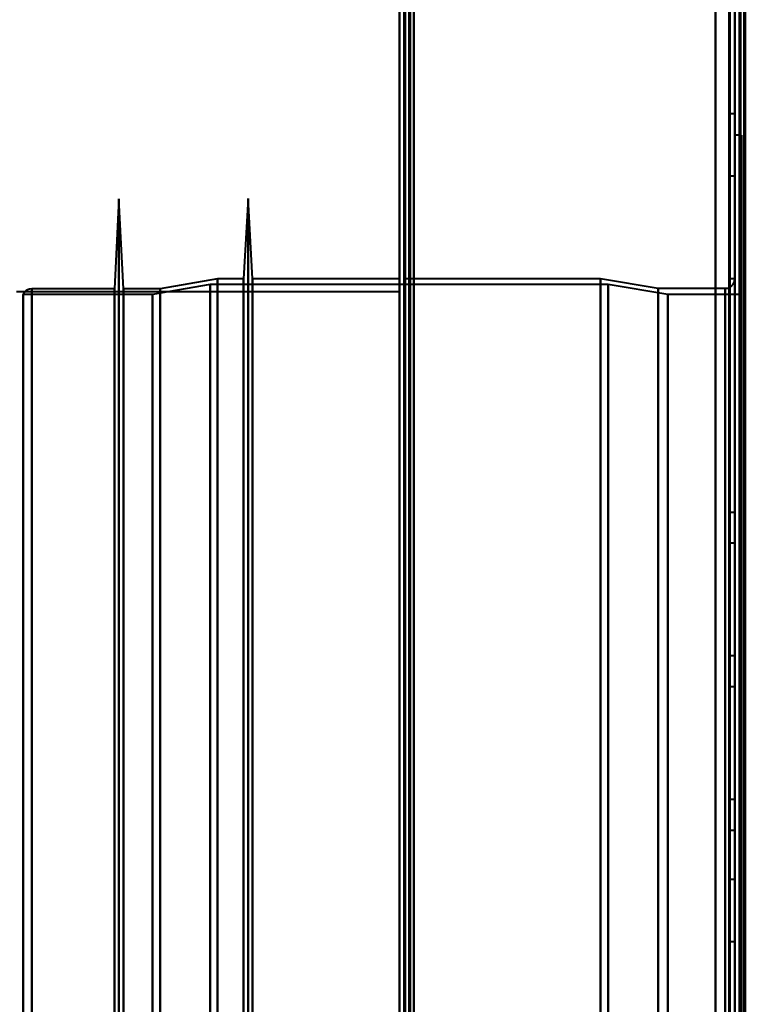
# Model space of a CAD drawing. Header units: millimetres. Extents: x -1087 to 1688, y -120 to 1171.
# Tile 24 of 90: x -730 to -654, y 466 to 569. Entities that reach past the tile are written whole.
import ezdxf

# ---------------------------------------------------------------- set-up
doc = ezdxf.new("R2010")
doc.units = ezdxf.units.MM
doc.layers.add('A-GENM', color=13, linetype='Continuous', lineweight=40)
doc.layers.add('G-IMPT', color=8, linetype='Continuous', lineweight=40)

# ---------------------------------------------------------------- blocks, each defined once
blk = doc.blocks.new('Maintenance r21 - Maintenance r21-769076-Arrière')
at = {"layer": 'A-GENM'}
for p, q in [((-690, 0), (-690, 1098)), ((-690, 1098), (-690, 0))]:
    blk.add_line(p, q, dxfattribs=at)
blk = doc.blocks.new('Souche connecteur circulaire R23 - Souche connecteur circulaire R23-769066-Arrière')
at = {"layer": 'A-GENM'}
for p, q in [((-690, 540.5), (-730, 540.5)), ((-690, 363), (-690, 540.5))]:
    blk.add_line(p, q, dxfattribs=at)
blk = doc.blocks.new('NEXA 1500 CALQUES_dwg-769064-Arrière')
at = {"layer": 'G-IMPT'}
for p, q in [((-689.5, 1097.27), (-689.5, 129.47)), ((-690, 1062.77), (-690, 128.97)), ((-655, 1062.77), (-655, 128.97)), ((-655, 129.47), (-655, 1062.27)), ((-655, 559.12), (-655.5, 559.12)), ((-655.5, 555.87), (-655.5, 559.12)), ((-655.5, 559.12), (-655.5, 555.87)), ((-655, 555.87), (-655, 559.12)), ((-655, 559.12), (-655, 555.87)), ((-654.3, 556.87), (-655, 556.87)), ((-655, 363.37), (-655, 556.87)), ((-655, 363.37), (-655, 556.87)), ((-655, 556.87), (-655, 169.87)), ((-655, 556.87), (-655, 169.87)), ((-654.3, 363.37), (-654.3, 556.87)), ((-654.3, 556.87), (-654.3, 363.37)), ((-655.5, 552.62), (-655.5, 555.87)), ((-655.5, 555.87), (-655.5, 552.62)), ((-655, 552.62), (-655, 555.87)), ((-655, 555.87), (-655, 552.62)), ((-655.5, 552.62), (-655, 552.62)), ((-719.3, 550.23), (-719.77, 540.84)), ((-718.83, 540.84), (-719.3, 550.23)), ((-719.3, 550.23), (-719.3, 176.51)), ((-719.3, 550.23), (-719.3, 176.51)), ((-719.3, 176.51), (-719.3, 550.23)), ((-719.3, 176.51), (-719.3, 550.23)), ((-705.8, 550.27), (-706.27, 541.87)), ((-705.33, 541.87), (-705.8, 550.27)), ((-705.8, 550.27), (-705.8, 176.48)), ((-705.8, 550.27), (-705.8, 176.48)), ((-705.8, 176.48), (-705.8, 550.27)), ((-705.8, 176.48), (-705.8, 550.27)), ((-709.77, 541.28), (-715.77, 540.25)), ((-709, 541.87), (-715, 540.84)), ((-668.2, 541.28), (-709.77, 541.28)), ((-709.77, 363.37), (-709.77, 541.28)), ((-709.77, 541.28), (-709.77, 363.37)), ((-706.27, 541.87), (-709, 541.87)), ((-709, 541.87), (-709, 363.37)), ((-709, 363.37), (-709, 541.87)), ((-706.27, 541.87), (-706.27, 363.37)), ((-706.27, 184.87), (-706.27, 541.87)), ((-706.27, 184.87), (-706.27, 541.87)), ((-690, 541.87), (-705.33, 541.87)), ((-705.33, 541.87), (-705.33, 184.87)), ((-705.33, 541.87), (-705.33, 184.87)), ((-705.33, 363.37), (-705.33, 541.87)), ((-705.33, 363.37), (-705.33, 541.87)), ((-690, 541.87), (-690, 363.37)), ((-690, 363.37), (-690, 541.87)), ((-669, 541.87), (-689.5, 541.87)), ((-689.5, 363.37), (-689.5, 541.87)), ((-689.5, 541.87), (-689.5, 363.37)), ((-663, 540.87), (-669, 541.87)), ((-669, 363.37), (-669, 541.87)), ((-669, 541.87), (-669, 363.37)), ((-661.99, 540.25), (-668.2, 541.28)), ((-668.2, 363.37), (-668.2, 541.28)), ((-668.2, 541.28), (-668.2, 363.37)), ((-655, 541.87), (-655.5, 541.87)), ((-655.5, 541.87), (-655.5, 363.37)), ((-655.5, 363.37), (-655.5, 541.87)), ((-655, 541.87), (-655, 363.37)), ((-655, 541.87), (-655, 184.87)), ((-655, 363.37), (-655, 541.87)), ((-715.77, 540.25), (-729.3, 540.25)), ((-729.3, 363.37), (-729.3, 540.25)), ((-729.3, 540.25), (-729.3, 363.37)), ((-719.77, 540.84), (-728.39, 540.84)), ((-728.39, 363.37), (-728.39, 540.84)), ((-728.39, 540.84), (-728.39, 363.37)), ((-719.77, 185.91), (-719.77, 540.84)), ((-719.77, 185.91), (-719.77, 540.84)), ((-719.77, 540.84), (-719.77, 363.37)), ((-715, 540.84), (-718.83, 540.84)), ((-718.83, 540.84), (-718.83, 185.91)), ((-718.83, 540.84), (-718.83, 185.91)), ((-718.83, 363.37), (-718.83, 540.84)), ((-718.83, 363.37), (-718.83, 540.84)), ((-715.77, 363.37), (-715.77, 540.25)), ((-715.77, 540.25), (-715.77, 363.37)), ((-715, 540.84), (-715, 363.37)), ((-715, 363.37), (-715, 540.84)), ((-656, 540.87), (-663, 540.87)), ((-663, 363.37), (-663, 540.87)), ((-663, 540.87), (-663, 363.37)), ((-654.3, 540.25), (-661.99, 540.25)), ((-661.99, 363.37), (-661.99, 540.25)), ((-661.99, 363.37), (-661.99, 540.25)), ((-661.99, 540.25), (-661.99, 363.37)), ((-661.99, 540.25), (-661.99, 363.37)), ((-656, 540.87), (-656, 363.37)), ((-656, 363.37), (-656, 540.87)), ((-656, 185.87), (-656, 540.87)), ((-654.3, 363.37), (-654.3, 540.25)), ((-654.3, 540.25), (-654.3, 186.5)), ((-654.3, 540.25), (-654.3, 186.5)), ((-655, 517.47), (-655.5, 517.47)), ((-655.5, 515.87), (-655.5, 517.47)), ((-655.5, 517.47), (-655.5, 515.87)), ((-655, 515.87), (-655, 517.47)), ((-655, 517.47), (-655, 515.87)), ((-655.5, 514.27), (-655.5, 515.87)), ((-655.5, 515.87), (-655.5, 514.27)), ((-655, 514.27), (-655, 515.87)), ((-655, 515.87), (-655, 514.27)), ((-655.5, 514.27), (-655, 514.27)), ((-655, 502.47), (-655.5, 502.47)), ((-655.5, 500.87), (-655.5, 502.47)), ((-655.5, 502.47), (-655.5, 500.87)), ((-655, 500.87), (-655, 502.47)), ((-655, 502.47), (-655, 500.87)), ((-655.5, 499.27), (-655.5, 500.87)), ((-655.5, 500.87), (-655.5, 499.27)), ((-655, 499.27), (-655, 500.87)), ((-655, 500.87), (-655, 499.27)), ((-655.5, 499.27), (-655, 499.27)), ((-655, 487.47), (-655.5, 487.47)), ((-655.5, 485.87), (-655.5, 487.47)), ((-655.5, 487.47), (-655.5, 485.87)), ((-655, 485.87), (-655, 487.47)), ((-655, 487.47), (-655, 485.87)), ((-655.5, 484.27), (-655.5, 485.87)), ((-655.5, 485.87), (-655.5, 484.27)), ((-655, 484.27), (-655, 485.87)), ((-655, 485.87), (-655, 484.27)), ((-655.5, 484.27), (-655, 484.27)), ((-655, 479.12), (-655.5, 479.12)), ((-655.5, 475.87), (-655.5, 479.12)), ((-655.5, 479.12), (-655.5, 475.87)), ((-655, 475.87), (-655, 479.12)), ((-655, 479.12), (-655, 475.87)), ((-655.5, 472.62), (-655.5, 475.87)), ((-655.5, 475.87), (-655.5, 472.62)), ((-655, 472.62), (-655, 475.87)), ((-655, 475.87), (-655, 472.62)), ((-655.5, 472.62), (-655, 472.62))]:
    blk.add_line(p, q, dxfattribs=at)
at = {"layer": 'G-IMPT', "flags": 128}
for points in [[(-690, 128.97), (-690, 371.17), (-690, 613.37), (-690, 855.57), (-690, 1097.77)], [(-690, 1097.77), (-690, 855.57), (-690, 613.37), (-690, 371.17), (-690, 128.97)], [(-689.5, 128.97), (-689.5, 371.17), (-689.5, 613.37), (-689.5, 855.57), (-689.5, 1097.77)], [(-689.4, 1097.77), (-689.4, 855.57), (-689.4, 613.37), (-689.4, 371.17), (-689.4, 128.97)], [(-689.4, 128.97), (-689.4, 371.17), (-689.4, 613.37), (-689.4, 855.57), (-689.4, 1097.77)], [(-689.4, 1097.77), (-689.4, 855.57), (-689.4, 613.37), (-689.4, 371.17), (-689.4, 128.97)], [(-689.5, 1097.27), (-689.5, 855.32), (-689.5, 613.37), (-689.5, 371.42), (-689.5, 129.47)], [(-689.5, 129.47), (-689.5, 371.42), (-689.5, 613.37), (-689.5, 855.32), (-689.5, 1097.27)], [(-689.5, 1097.27), (-689.5, 855.32), (-689.5, 613.37), (-689.5, 371.42), (-689.5, 129.47)], [(-689.5, 129.47), (-689.5, 371.42), (-689.5, 613.37), (-689.5, 855.32), (-689.5, 1097.27)], [(-689.5, 1097.27), (-689.5, 855.32), (-689.5, 613.37), (-689.5, 371.42), (-689.5, 129.47)], [(-689.5, 129.47), (-689.5, 371.42), (-689.5, 613.37), (-689.5, 855.32), (-689.5, 1097.27)], [(-689, 1097.27), (-689, 855.32), (-689, 613.37), (-689, 371.42), (-689, 129.47)], [(-689, 129.47), (-689, 371.42), (-689, 613.37), (-689, 855.32), (-689, 1097.27)], [(-689, 1097.27), (-689, 855.32), (-689, 613.37), (-689, 371.42), (-689, 129.47)], [(-688.9, 129.47), (-688.9, 371.42), (-688.9, 613.37), (-688.9, 855.32), (-688.9, 1097.27)], [(-688.9, 1097.27), (-688.9, 855.32), (-688.9, 613.37), (-688.9, 371.42), (-688.9, 129.47)], [(-688.9, 129.47), (-688.9, 371.42), (-688.9, 613.37), (-688.9, 855.32), (-688.9, 1097.27)], [(-690, 1062.77), (-690, 829.32), (-690, 595.87), (-690, 362.42), (-690, 128.97)], [(-690, 128.97), (-690, 362.42), (-690, 595.87), (-690, 829.32), (-690, 1062.77)], [(-689.5, 1062.77), (-689.5, 829.32), (-689.5, 595.87), (-689.5, 362.42), (-689.5, 128.97)], [(-689.4, 1062.77), (-689.4, 829.32), (-689.4, 595.87), (-689.4, 362.42), (-689.4, 128.97)], [(-689.4, 128.97), (-689.4, 362.42), (-689.4, 595.87), (-689.4, 829.32), (-689.4, 1062.77)], [(-689.4, 128.97), (-689.4, 362.42), (-689.4, 595.87), (-689.4, 829.32), (-689.4, 1062.77)], [(-657, 128.97), (-657, 362.42), (-657, 595.87), (-657, 829.32), (-657, 1062.77)], [(-657, 1062.77), (-657, 829.32), (-657, 595.87), (-657, 362.42), (-657, 128.97)], [(-657, 128.97), (-657, 362.42), (-657, 595.87), (-657, 829.32), (-657, 1062.77)], [(-657, 1062.77), (-657, 829.32), (-657, 595.87), (-657, 362.42), (-657, 128.97)], [(-655, 128.97), (-655, 362.42), (-655, 595.87), (-655, 829.32), (-655, 1062.77)], [(-655, 1062.77), (-655, 829.32), (-655, 595.87), (-655, 362.42), (-655, 128.97)], [(-654.5, 1062.77), (-654.5, 829.32), (-654.5, 595.87), (-654.5, 362.42), (-654.5, 128.97)], [(-654.4, 128.97), (-654.4, 362.42), (-654.4, 595.87), (-654.4, 829.32), (-654.4, 1062.77)], [(-654.4, 128.97), (-654.4, 362.42), (-654.4, 595.87), (-654.4, 829.32), (-654.4, 1062.77)], [(-654.4, 1062.77), (-654.4, 829.32), (-654.4, 595.87), (-654.4, 362.42), (-654.4, 128.97)], [(-688.5, 129.47), (-688.5, 362.67), (-688.5, 595.87), (-688.5, 829.07), (-688.5, 1062.27)], [(-688.5, 1062.27), (-688.5, 829.07), (-688.5, 595.87), (-688.5, 362.67), (-688.5, 129.47)], [(-688.5, 129.47), (-688.5, 362.67), (-688.5, 595.87), (-688.5, 829.07), (-688.5, 1062.27)], [(-688.5, 1062.27), (-688.5, 829.07), (-688.5, 595.87), (-688.5, 362.67), (-688.5, 129.47)], [(-657, 1062.27), (-657, 829.07), (-657, 595.87), (-657, 362.67), (-657, 129.47)], [(-657, 129.47), (-657, 362.67), (-657, 595.87), (-657, 829.07), (-657, 1062.27)], [(-657, 129.47), (-657, 362.67), (-657, 595.87), (-657, 829.07), (-657, 1062.27)], [(-657, 1062.27), (-657, 829.07), (-657, 595.87), (-657, 362.67), (-657, 129.47)], [(-655.6, 1062.27), (-655.6, 829.07), (-655.6, 595.87), (-655.6, 362.67), (-655.6, 129.47)], [(-655.6, 129.47), (-655.6, 362.67), (-655.6, 595.87), (-655.6, 829.07), (-655.6, 1062.27)], [(-655.6, 129.47), (-655.6, 362.67), (-655.6, 595.87), (-655.6, 829.07), (-655.6, 1062.27)], [(-655.6, 1062.27), (-655.6, 829.07), (-655.6, 595.87), (-655.6, 362.67), (-655.6, 129.47)], [(-655.6, 1062.27), (-655.6, 829.07), (-655.6, 595.87), (-655.6, 362.67), (-655.6, 129.47)], [(-655.6, 129.47), (-655.6, 362.67), (-655.6, 595.87), (-655.6, 829.07), (-655.6, 1062.27)], [(-655.5, 129.47), (-655.5, 362.67), (-655.5, 595.87), (-655.5, 829.07), (-655.5, 1062.27)], [(-655.5, 1062.27), (-655.5, 829.07), (-655.5, 595.87), (-655.5, 362.67), (-655.5, 129.47)], [(-655, 129.47), (-655, 362.67), (-655, 595.87), (-655, 829.07), (-655, 1062.27)], [(-655, 1062.27), (-655, 829.07), (-655, 595.87), (-655, 362.67), (-655, 129.47)], [(-655, 1062.27), (-655, 837.05), (-655, 611.82), (-655, 386.6), (-655, 161.37)], [(-655, 129.47), (-655, 362.67), (-655, 595.87), (-655, 829.07), (-655, 1062.27)], [(-655, 161.37), (-655, 386.6), (-655, 611.82), (-655, 837.05), (-655, 1062.27)], [(-655, 1062.27), (-655, 829.07), (-655, 595.87), (-655, 362.67), (-655, 129.47)], [(-654.5, 1062.27), (-654.5, 829.07), (-654.5, 595.87), (-654.5, 362.67), (-654.5, 129.47)], [(-654.5, 129.47), (-654.5, 362.67), (-654.5, 595.87), (-654.5, 829.07), (-654.5, 1062.27)], [(-654.5, 1062.27), (-654.5, 829.07), (-654.5, 595.87), (-654.5, 362.67), (-654.5, 129.47)], [(-654.5, 129.47), (-654.5, 362.67), (-654.5, 595.87), (-654.5, 829.07), (-654.5, 1062.27)], [(-654.5, 1062.27), (-654.5, 829.07), (-654.5, 595.87), (-654.5, 362.67), (-654.5, 129.47)], [(-654.5, 129.47), (-654.5, 362.67), (-654.5, 595.87), (-654.5, 829.07), (-654.5, 1062.27)], [(-654, 1062.37), (-654, 829.12), (-654, 595.87), (-654, 362.62), (-654, 129.37)], [(-654, 129.37), (-654, 362.62), (-654, 595.87), (-654, 829.12), (-654, 1062.37)], [(-654, 129.47), (-654, 362.67), (-654, 595.87), (-654, 829.07), (-654, 1062.27)], [(-654, 1062.27), (-654, 829.07), (-654, 595.87), (-654, 362.67), (-654, 129.47)], [(-653.9, 161.37), (-653.9, 386.6), (-653.9, 611.82), (-653.9, 837.05), (-653.9, 1062.27)], [(-653.9, 1062.27), (-653.9, 837.05), (-653.9, 611.82), (-653.9, 386.6), (-653.9, 161.37)], [(-690, 903.07), (-690, 758.22), (-690, 613.37), (-690, 468.52), (-690, 323.67)], [(-690, 323.67), (-690, 468.52), (-690, 613.37), (-690, 758.22), (-690, 903.07)], [(-690, 323.67), (-690, 468.52), (-690, 613.37), (-690, 758.22), (-690, 903.07)], [(-690, 903.07), (-690, 758.22), (-690, 613.37), (-690, 468.52), (-690, 323.67)], [(-689.5, 323.67), (-689.5, 468.52), (-689.5, 613.37), (-689.5, 758.22), (-689.5, 903.07)], [(-689.4, 903.07), (-689.4, 758.22), (-689.4, 613.37), (-689.4, 468.52), (-689.4, 323.67)], [(-689.4, 903.07), (-689.4, 758.22), (-689.4, 613.37), (-689.4, 468.52), (-689.4, 323.67)], [(-689.4, 323.67), (-689.4, 468.52), (-689.4, 613.37), (-689.4, 758.22), (-689.4, 903.07)], [(-688.5, 323.67), (-688.5, 468.52), (-688.5, 613.37), (-688.5, 758.22), (-688.5, 903.07)], [(-688.5, 903.07), (-688.5, 758.22), (-688.5, 613.37), (-688.5, 468.52), (-688.5, 323.67)], [(-688.5, 323.67), (-688.5, 468.52), (-688.5, 613.37), (-688.5, 758.22), (-688.5, 903.07)], [(-688.5, 903.07), (-688.5, 758.22), (-688.5, 613.37), (-688.5, 468.52), (-688.5, 323.67)], [(-656, 540.87), (-655.96, 540.87), (-655.92, 540.88), (-655.88, 540.88), (-655.84, 540.89), (-655.8, 540.89), (-655.76, 540.9), (-655.72, 540.91), (-655.69, 540.92), (-655.65, 540.94), (-655.61, 540.95), (-655.57, 540.97), (-655.54, 540.99), (-655.5, 541), (-655.47, 541.03), (-655.44, 541.05), (-655.4, 541.07), (-655.37, 541.09), (-655.34, 541.12), (-655.31, 541.15), (-655.28, 541.18), (-655.26, 541.2), (-655.23, 541.24), (-655.2, 541.27), (-655.18, 541.3), (-655.16, 541.33), (-655.14, 541.37), (-655.12, 541.4), (-655.1, 541.44), (-655.08, 541.47), (-655.07, 541.51), (-655.05, 541.55), (-655.04, 541.59), (-655.03, 541.62), (-655.02, 541.66), (-655.01, 541.7), (-655.01, 541.74), (-655, 541.78), (-655, 541.82), (-655, 541.86), (-655, 541.87)], [(-728.39, 540.84), (-728.64, 540.8), (-728.84, 540.73), (-728.99, 540.64), (-729.17, 540.46), (-729.3, 540.25)]]:
    blk.add_lwpolyline(points, dxfattribs=at)

msp = doc.modelspace()

# ---------------------------------------------------------------- block references
at = {"layer": 'A-GENM'}
for name in ['Maintenance r21 - Maintenance r21-769076-Arrière', 'Souche connecteur circulaire R23 - Souche connecteur circulaire R23-769066-Arrière']:
    msp.add_blockref(name, (0, 0), dxfattribs=at)
at = {"layer": 'G-IMPT'}
msp.add_blockref('NEXA 1500 CALQUES_dwg-769064-Arrière', (0, 0), dxfattribs=at)

doc.saveas('drawing.dxf')
